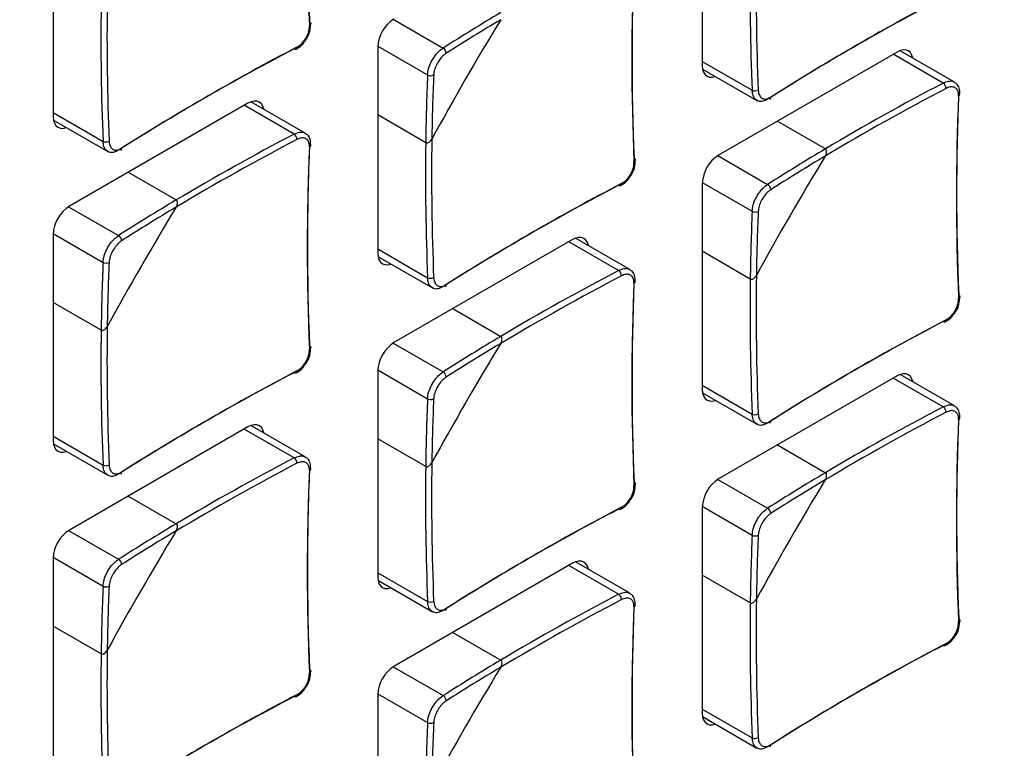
# Model space of a CAD drawing. Header units: millimetres. Extents: x 7146 to 9164, y -1568 to -663.
# Tile 177 of 187: x 8718 to 8765, y -1081 to -1046. Entities that reach past the tile are written whole.
import ezdxf

# ---------------------------------------------------------------- set-up
doc = ezdxf.new("R2010")
doc.units = ezdxf.units.MM
doc.header["$LTSCALE"] = 3

msp = doc.modelspace()

# ---------------------------------------------------------------- linework, layer by layer
at = {"linetype": 'Continuous', "lineweight": 30}
for p, q in [((8750.673, -1038.287), (8750.673, -1048.167)), ((8719.56, -1040.733), (8719.56, -1050.613)), ((8735.86, -1045.941), (8738.251, -1047.321)), ((8735.116, -1047.267), (8735.116, -1057.147)), ((8735.117, -1047.227), (8737.508, -1048.607)), ((8760.007, -1047.514), (8751.451, -1052.454)), ((8762.222, -1048.997), (8759.83, -1047.616)), ((8762.758, -1048.952), (8760.151, -1047.447)), ((8750.673, -1047.963), (8753.065, -1049.343)), ((8750.686, -1048.326), (8753.294, -1049.831)), ((8728.894, -1049.961), (8720.338, -1054.9)), ((8731.645, -1051.399), (8729.038, -1049.893)), ((8719.56, -1050.409), (8721.952, -1051.79)), ((8731.109, -1051.444), (8728.717, -1050.063)), ((8719.574, -1050.772), (8722.181, -1052.277)), ((8737.417, -1051.853), (8735.116, -1050.525)), ((8754.272, -1050.825), (8756.573, -1052.153)), ((8751.416, -1052.474), (8753.807, -1053.855)), ((8723.16, -1053.271), (8725.46, -1054.599)), ((8750.673, -1053.801), (8750.673, -1063.681)), ((8750.674, -1053.76), (8753.065, -1055.141)), ((8720.303, -1054.921), (8722.694, -1056.302)), ((8719.56, -1056.248), (8719.56, -1066.128)), ((8719.561, -1056.207), (8721.952, -1057.587)), ((8744.45, -1056.495), (8735.894, -1061.434)), ((8746.665, -1057.978), (8744.273, -1056.597)), ((8747.202, -1057.932), (8744.594, -1056.427)), ((8735.116, -1056.943), (8737.508, -1058.324)), ((8752.973, -1058.387), (8750.673, -1057.059)), ((8735.13, -1057.306), (8737.737, -1058.811)), ((8721.86, -1060.834), (8719.56, -1059.506)), ((8738.716, -1059.805), (8741.016, -1061.133)), ((8735.86, -1061.455), (8738.251, -1062.835)), ((8735.116, -1062.781), (8735.116, -1072.661)), ((8735.117, -1062.741), (8737.508, -1064.121)), ((8760.007, -1063.029), (8751.451, -1067.968)), ((8762.222, -1064.511), (8759.83, -1063.131)), ((8762.758, -1064.466), (8760.151, -1062.961)), ((8750.673, -1063.477), (8753.065, -1064.858)), ((8750.686, -1063.84), (8753.294, -1065.345)), ((8728.894, -1065.475), (8720.338, -1070.415)), ((8731.109, -1066.958), (8728.717, -1065.577)), ((8731.645, -1066.913), (8729.038, -1065.408)), ((8719.56, -1065.924), (8721.952, -1067.304)), ((8737.417, -1067.368), (8735.116, -1066.04)), ((8719.574, -1066.287), (8722.181, -1067.792)), ((8754.272, -1066.339), (8756.573, -1067.667)), ((8751.416, -1067.989), (8753.807, -1069.369)), ((8723.16, -1068.786), (8725.46, -1070.114)), ((8750.673, -1069.315), (8750.673, -1079.195)), ((8750.674, -1069.275), (8753.065, -1070.655)), ((8720.303, -1070.435), (8722.694, -1071.816)), ((8719.561, -1071.721), (8721.952, -1073.102)), ((8719.56, -1071.762), (8719.56, -1081.642)), ((8744.45, -1072.009), (8735.894, -1076.948)), ((8746.665, -1073.492), (8744.273, -1072.111)), ((8747.202, -1073.447), (8744.594, -1071.941)), ((8735.116, -1072.457), (8737.508, -1073.838)), ((8752.973, -1073.901), (8750.673, -1072.573)), ((8735.13, -1072.82), (8737.737, -1074.326)), ((8721.86, -1076.348), (8719.56, -1075.02)), ((8738.716, -1075.319), (8741.016, -1076.647)), ((8735.86, -1076.969), (8738.251, -1078.35)), ((8735.116, -1078.296), (8735.116, -1088.176)), ((8735.117, -1078.255), (8737.508, -1079.636)), ((8750.673, -1078.991), (8753.065, -1080.372)), ((8750.686, -1079.354), (8753.294, -1080.859))]:
    msp.add_line(p, q, dxfattribs=at)
at = {"linetype": 'Continuous', "lineweight": 30, "flags": 128}
for points in [[(8731.851, -1046.075), (8731.877, -1046.092), (8731.896, -1046.111), (8731.907, -1046.132), (8731.91, -1046.154), (8731.905, -1046.176), (8731.891, -1046.198), (8731.871, -1046.218), (8731.843, -1046.235)], [(8731.243, -1047.274), (8731.242, -1047.307), (8731.235, -1047.334), (8731.223, -1047.357), (8731.207, -1047.372), (8731.186, -1047.381), (8731.162, -1047.382), (8731.136, -1047.375), (8731.109, -1047.361)], [(8760.771, -1047.805), (8760.769, -1047.797), (8760.725, -1047.654), (8760.653, -1047.54), (8760.557, -1047.46), (8760.439, -1047.416), (8760.304, -1047.411), (8760.158, -1047.444), (8760.007, -1047.514)], [(8750.673, -1048.167), (8750.688, -1048.333), (8750.732, -1048.476), (8750.804, -1048.59), (8750.901, -1048.67), (8751.018, -1048.714), (8751.153, -1048.719), (8751.299, -1048.686), (8751.306, -1048.684)], [(8729.658, -1050.251), (8729.657, -1050.244), (8729.612, -1050.101), (8729.541, -1049.987), (8729.444, -1049.907), (8729.326, -1049.863), (8729.192, -1049.858), (8729.046, -1049.891), (8728.894, -1049.961)], [(8719.56, -1050.613), (8719.575, -1050.78), (8719.619, -1050.923), (8719.691, -1051.037), (8719.788, -1051.117), (8719.906, -1051.161), (8720.04, -1051.166), (8720.186, -1051.133), (8720.194, -1051.13)], [(8747.408, -1052.609), (8747.433, -1052.626), (8747.452, -1052.645), (8747.463, -1052.666), (8747.466, -1052.688), (8747.461, -1052.71), (8747.448, -1052.732), (8747.427, -1052.751), (8747.4, -1052.769)], [(8746.799, -1053.808), (8746.798, -1053.84), (8746.791, -1053.868), (8746.78, -1053.89), (8746.763, -1053.906), (8746.742, -1053.914), (8746.718, -1053.915), (8746.692, -1053.909), (8746.665, -1053.895)], [(8745.215, -1056.785), (8745.213, -1056.777), (8745.169, -1056.634), (8745.097, -1056.521), (8745, -1056.44), (8744.882, -1056.397), (8744.748, -1056.391), (8744.602, -1056.424), (8744.45, -1056.495)], [(8735.116, -1057.147), (8735.131, -1057.314), (8735.176, -1057.457), (8735.248, -1057.571), (8735.344, -1057.651), (8735.462, -1057.694), (8735.597, -1057.7), (8735.742, -1057.667), (8735.75, -1057.664)], [(8762.964, -1059.143), (8762.99, -1059.159), (8763.008, -1059.179), (8763.02, -1059.2), (8763.022, -1059.222), (8763.017, -1059.244), (8763.004, -1059.265), (8762.983, -1059.285), (8762.956, -1059.302)], [(8762.356, -1060.342), (8762.355, -1060.374), (8762.348, -1060.402), (8762.336, -1060.424), (8762.319, -1060.44), (8762.299, -1060.448), (8762.275, -1060.449), (8762.249, -1060.443), (8762.222, -1060.429)], [(8731.851, -1061.589), (8731.877, -1061.606), (8731.896, -1061.625), (8731.907, -1061.646), (8731.91, -1061.668), (8731.905, -1061.691), (8731.891, -1061.712), (8731.871, -1061.732), (8731.843, -1061.749)], [(8731.243, -1062.788), (8731.242, -1062.821), (8731.235, -1062.849), (8731.223, -1062.871), (8731.207, -1062.886), (8731.186, -1062.895), (8731.162, -1062.896), (8731.136, -1062.889), (8731.109, -1062.875)], [(8760.771, -1063.319), (8760.769, -1063.311), (8760.725, -1063.168), (8760.653, -1063.054), (8760.557, -1062.974), (8760.439, -1062.931), (8760.304, -1062.925), (8760.158, -1062.958), (8760.007, -1063.029)], [(8750.673, -1063.681), (8750.688, -1063.848), (8750.732, -1063.991), (8750.804, -1064.104), (8750.901, -1064.185), (8751.018, -1064.228), (8751.153, -1064.234), (8751.299, -1064.2), (8751.306, -1064.198)], [(8729.658, -1065.766), (8729.657, -1065.758), (8729.612, -1065.615), (8729.541, -1065.501), (8729.444, -1065.421), (8729.326, -1065.377), (8729.192, -1065.372), (8729.046, -1065.405), (8728.894, -1065.475)], [(8719.56, -1066.128), (8719.575, -1066.294), (8719.619, -1066.437), (8719.691, -1066.551), (8719.788, -1066.631), (8719.906, -1066.675), (8720.04, -1066.68), (8720.186, -1066.647), (8720.194, -1066.645)], [(8747.408, -1068.123), (8747.433, -1068.14), (8747.452, -1068.159), (8747.463, -1068.18), (8747.466, -1068.202), (8747.461, -1068.225), (8747.448, -1068.246), (8747.427, -1068.266), (8747.4, -1068.283)], [(8746.799, -1069.322), (8746.798, -1069.355), (8746.791, -1069.382), (8746.78, -1069.405), (8746.763, -1069.42), (8746.742, -1069.429), (8746.718, -1069.43), (8746.692, -1069.423), (8746.665, -1069.409)], [(8745.215, -1072.299), (8745.213, -1072.292), (8745.169, -1072.149), (8745.097, -1072.035), (8745, -1071.955), (8744.882, -1071.911), (8744.748, -1071.906), (8744.602, -1071.939), (8744.45, -1072.009)], [(8735.116, -1072.661), (8735.131, -1072.828), (8735.176, -1072.971), (8735.248, -1073.085), (8735.344, -1073.165), (8735.462, -1073.209), (8735.597, -1073.214), (8735.742, -1073.181), (8735.75, -1073.178)], [(8762.964, -1074.657), (8762.99, -1074.674), (8763.008, -1074.693), (8763.02, -1074.714), (8763.022, -1074.736), (8763.017, -1074.758), (8763.004, -1074.78), (8762.983, -1074.799), (8762.956, -1074.817)], [(8762.356, -1075.856), (8762.355, -1075.888), (8762.348, -1075.916), (8762.336, -1075.938), (8762.319, -1075.954), (8762.299, -1075.963), (8762.275, -1075.964), (8762.249, -1075.957), (8762.222, -1075.943)], [(8731.851, -1077.104), (8731.877, -1077.12), (8731.896, -1077.14), (8731.907, -1077.161), (8731.91, -1077.183), (8731.905, -1077.205), (8731.891, -1077.226), (8731.871, -1077.246), (8731.843, -1077.263)], [(8731.243, -1078.303), (8731.242, -1078.335), (8731.235, -1078.363), (8731.223, -1078.385), (8731.207, -1078.401), (8731.186, -1078.409), (8731.162, -1078.41), (8731.136, -1078.404), (8731.109, -1078.39)], [(8750.673, -1079.195), (8750.688, -1079.362), (8750.732, -1079.505), (8750.804, -1079.619), (8750.901, -1079.699), (8751.018, -1079.742), (8751.153, -1079.748), (8751.299, -1079.715), (8751.306, -1079.712)]]:
    msp.add_lwpolyline(points, dxfattribs=at)
at = {"linetype": 'Continuous', "lineweight": 30}
for centre, radius, start, end in [((8847.232, -1041.384), 115.491, 177.59292, 182.40708), ((8847.425, -1041.217), 115.676, 177.59286, 182.40714), ((8862.982, -1047.751), 115.676, 177.59286, 182.40714), ((8871.533, -1044.431), 118.571, 179.24686, 182.37424), ((8871.446, -1044.431), 118.192, 179.15972, 182.37608), ((8862.788, -1047.918), 115.491, 177.59292, 182.40708), ((8815.84, -1147.177), 115.481, 117.59023, 122.40439), ((8840.42, -1046.878), 118.57, 179.24686, 182.37425), ((8840.333, -1046.877), 118.192, 179.15972, 182.37608), ((8815.792, -1147.428), 115.667, 117.59017, 122.40445), ((8797.369, -1140.271), 110.157, 120.76801, 122.45711), ((8736.805, -1047.344), 1.69, 122.6049, 177.3949), ((8869.299, -1123.839), 150.076, 148.73965, 151.26035), ((8797.315, -1140.199), 109.777, 120.85662, 122.45829), ((8784.679, -1149.874), 115.667, 117.59017, 122.40445), ((8784.728, -1149.623), 115.481, 117.59023, 122.40439), ((8738.106, -1047.575), 0.292, 0.8441, 60.4031), ((8847.576, -1053.335), 110.169, 177.54023, 179.22929), ((8737.656, -1048.355), 0.292, 239.602, 299.149), ((8847.484, -1053.324), 109.786, 177.53903, 179.1407), ((8817.193, -1154.045), 118.562, 117.62308, 120.75044), ((8762.037, -1049.257), 0.319, 0.3673, 54.6446), ((8753.197, -1049.054), 0.319, 245.363, 299.6262), ((8817.148, -1153.969), 118.183, 117.62123, 120.83759), ((8878.538, -1054.284), 115.676, 177.59286, 182.40714), ((8762.915, -1049.501), 0.108, 291.9599, 350.6284), ((8753.856, -1049.695), 0.101, 305.7116, 10.3862), ((8878.345, -1054.452), 115.491, 177.59292, 182.40708), ((8786.08, -1156.491), 118.562, 117.62308, 120.75044), ((8730.925, -1051.704), 0.319, 0.3673, 54.6446), ((8722.085, -1051.5), 0.319, 245.3614, 299.6278), ((8786.036, -1156.416), 118.183, 117.62123, 120.83759), ((8847.425, -1056.731), 115.676, 177.59286, 182.40714), ((8855.977, -1053.412), 118.571, 179.24686, 182.37424), ((8855.889, -1053.411), 118.192, 179.15972, 182.37608), ((8722.743, -1052.142), 0.101, 305.7079, 10.3899), ((8847.232, -1056.899), 115.491, 177.59292, 182.40708), ((8731.803, -1051.948), 0.108, 291.9599, 350.6284), ((8812.925, -1146.805), 110.157, 120.76801, 122.45711), ((8752.362, -1053.878), 1.69, 122.6054, 177.3946), ((8884.853, -1130.372), 150.074, 148.73962, 151.26035), ((8812.871, -1146.733), 109.777, 120.85662, 122.45829), ((8800.284, -1156.157), 115.481, 117.59023, 122.40439), ((8800.236, -1156.408), 115.667, 117.59017, 122.40445), ((8753.663, -1054.109), 0.292, 0.8441, 60.4031), ((8781.812, -1149.251), 110.157, 120.76801, 122.45711), ((8721.249, -1056.324), 1.69, 122.6049, 177.3949), ((8853.742, -1132.82), 150.076, 148.73965, 151.26035), ((8781.758, -1149.178), 109.776, 120.85661, 122.45829), ((8863.132, -1059.869), 110.169, 177.54022, 179.2293), ((8753.213, -1054.889), 0.292, 239.602, 299.149), ((8863.04, -1059.858), 109.787, 177.53903, 179.14069), ((8722.55, -1056.556), 0.292, 0.8441, 60.4031), ((8832.02, -1062.316), 110.169, 177.54023, 179.22929), ((8722.1, -1057.335), 0.292, 239.602, 299.149), ((8831.927, -1062.305), 109.786, 177.53903, 179.1407), ((8801.637, -1163.025), 118.562, 117.62308, 120.75044), ((8746.481, -1058.237), 0.319, 0.3673, 54.6446), ((8737.641, -1058.034), 0.319, 245.363, 299.6262), ((8801.592, -1162.95), 118.183, 117.62123, 120.83759), ((8862.982, -1063.265), 115.676, 177.59286, 182.40714), ((8747.359, -1058.481), 0.108, 291.9599, 350.6284), ((8871.533, -1059.946), 118.57, 179.24686, 182.37424), ((8871.446, -1059.945), 118.192, 179.15972, 182.37608), ((8738.299, -1058.676), 0.101, 305.7116, 10.3862), ((8862.788, -1063.432), 115.491, 177.59292, 182.40708), ((8815.84, -1162.691), 115.481, 117.59023, 122.40439), ((8840.421, -1062.392), 118.571, 179.24686, 182.37424), ((8840.333, -1062.392), 118.192, 179.15972, 182.37608), ((8815.792, -1162.942), 115.667, 117.59017, 122.40445), ((8797.369, -1155.785), 110.157, 120.76801, 122.45711), ((8736.805, -1062.858), 1.69, 122.6054, 177.3946), ((8869.297, -1139.352), 150.074, 148.73962, 151.26035), ((8797.315, -1155.713), 109.777, 120.85662, 122.45829), ((8784.679, -1165.389), 115.667, 117.59017, 122.40445), ((8784.728, -1165.138), 115.481, 117.59023, 122.40439), ((8738.106, -1063.089), 0.292, 0.8441, 60.4031), ((8847.575, -1068.849), 110.169, 177.54022, 179.2293), ((8737.656, -1063.869), 0.292, 239.602, 299.149), ((8847.484, -1068.839), 109.787, 177.53903, 179.14069), ((8817.193, -1169.559), 118.562, 117.62308, 120.75044), ((8762.037, -1064.771), 0.318, 0.3668, 54.6456), ((8753.197, -1064.568), 0.319, 245.3619, 299.6261), ((8817.148, -1169.483), 118.183, 117.62123, 120.83759), ((8878.345, -1069.966), 115.491, 177.59292, 182.40708), ((8878.538, -1069.799), 115.676, 177.59286, 182.40714), ((8762.915, -1065.015), 0.108, 291.9633, 350.625), ((8753.856, -1065.21), 0.101, 305.7092, 10.3887), ((8786.08, -1172.006), 118.562, 117.62308, 120.75044), ((8730.925, -1067.218), 0.319, 0.3673, 54.6446), ((8722.085, -1067.015), 0.319, 245.363, 299.6262), ((8786.036, -1171.93), 118.183, 117.62123, 120.83759), ((8847.425, -1072.245), 115.676, 177.59286, 182.40714), ((8731.803, -1067.462), 0.108, 291.9599, 350.6284), ((8855.977, -1068.926), 118.57, 179.24686, 182.37424), ((8855.889, -1068.925), 118.192, 179.15972, 182.37608), ((8722.743, -1067.656), 0.101, 305.7116, 10.3862), ((8847.232, -1072.413), 115.491, 177.59292, 182.40708), ((8752.362, -1069.392), 1.69, 122.6052, 177.3946), ((8812.925, -1162.319), 110.157, 120.76801, 122.45711), ((8884.855, -1145.887), 150.076, 148.73965, 151.26035), ((8812.871, -1162.247), 109.777, 120.85662, 122.45829), ((8800.284, -1171.671), 115.481, 117.59023, 122.40439), ((8753.663, -1069.623), 0.292, 0.8436, 60.4043), ((8800.236, -1171.923), 115.667, 117.59017, 122.40445), ((8781.812, -1164.766), 110.157, 120.76801, 122.45711), ((8721.249, -1071.839), 1.69, 122.6054, 177.3946), ((8853.741, -1148.333), 150.074, 148.73962, 151.26035), ((8781.758, -1164.693), 109.776, 120.85661, 122.45829), ((8863.132, -1075.383), 110.169, 177.54023, 179.22929), ((8753.213, -1070.403), 0.292, 239.601, 299.1488), ((8863.04, -1075.372), 109.786, 177.53903, 179.1407), ((8722.55, -1072.07), 0.292, 0.8441, 60.4031), ((8832.019, -1077.83), 110.169, 177.54022, 179.2293), ((8722.1, -1072.85), 0.292, 239.602, 299.149), ((8831.928, -1077.819), 109.787, 177.53903, 179.14069), ((8801.637, -1178.539), 118.562, 117.62308, 120.75044), ((8746.481, -1073.752), 0.318, 0.3668, 54.6456), ((8737.641, -1073.549), 0.319, 245.3619, 299.6261), ((8801.592, -1178.464), 118.183, 117.62123, 120.83759), ((8862.788, -1078.947), 115.491, 177.59292, 182.40708), ((8862.982, -1078.779), 115.676, 177.59286, 182.40714), ((8747.359, -1073.996), 0.108, 291.9633, 350.625), ((8871.533, -1075.46), 118.57, 179.24686, 182.37424), ((8871.446, -1075.459), 118.192, 179.15972, 182.37608), ((8738.299, -1074.19), 0.101, 305.7092, 10.3887), ((8815.792, -1178.456), 115.667, 117.59017, 122.40445), ((8815.84, -1178.205), 115.481, 117.59023, 122.40439), ((8840.42, -1077.907), 118.57, 179.24686, 182.37424), ((8840.333, -1077.906), 118.192, 179.15972, 182.37608), ((8797.369, -1171.299), 110.157, 120.76801, 122.45711), ((8736.805, -1078.372), 1.69, 122.6052, 177.3946), ((8869.299, -1154.868), 150.076, 148.73965, 151.26035), ((8797.315, -1171.228), 109.777, 120.85662, 122.45829), ((8784.728, -1180.652), 115.481, 117.59023, 122.40439), ((8738.106, -1078.604), 0.292, 0.8436, 60.4043), ((8784.679, -1180.903), 115.667, 117.59017, 122.40445), ((8847.576, -1084.364), 110.169, 177.54023, 179.22929), ((8737.656, -1079.383), 0.292, 239.601, 299.1488), ((8847.484, -1084.353), 109.786, 177.53903, 179.1407), ((8753.197, -1080.082), 0.319, 245.3619, 299.6261), ((8753.854, -1080.724), 0.102, 306.102, 9.9958)]:
    msp.add_arc(centre, radius, start, end, dxfattribs=at)
for points, knots in [([(8731.243, -1047.274), (8731.29, -1047.246), (8731.407, -1047.176), (8731.58, -1046.998), (8731.733, -1046.754), (8731.832, -1046.485), (8731.84, -1046.318), (8731.843, -1046.235)], [0, 0, 0, 0, 0.14265, 0.356766, 0.570998, 0.785502, 1, 1, 1, 1]), ([(8731.684, -1046.907), (8731.691, -1046.898), (8731.781, -1046.788), (8731.883, -1046.512), (8731.9, -1046.27), (8731.909, -1046.149)], [0, 0, 0, 0, 0.04005, 0.520058, 1, 1, 1, 1]), ([(8731.201, -1047.37), (8731.291, -1047.316), (8731.476, -1047.205), (8731.614, -1047.008), (8731.684, -1046.907)], [0, 0, 0, 0, 0.486105, 1, 1, 1, 1]), ([(8737.508, -1048.607), (8737.519, -1048.508), (8737.542, -1048.309), (8737.673, -1047.981), (8737.86, -1047.678), (8738.064, -1047.452), (8738.197, -1047.358), (8738.251, -1047.321)], [0, 0, 0, 0, 0.2144676, 0.4289961, 0.6432524, 0.8573733, 1, 1, 1, 1]), ([(8738.399, -1047.571), (8738.356, -1047.601), (8738.249, -1047.677), (8738.085, -1047.861), (8737.934, -1048.105), (8737.827, -1048.37), (8737.808, -1048.53), (8737.799, -1048.61)], [0, 0, 0, 0, 0.142652, 0.356761, 0.570996, 0.785504, 1, 1, 1, 1]), ([(8762.222, -1048.997), (8762.307, -1048.961), (8762.478, -1048.89), (8762.664, -1048.892), (8762.734, -1048.949), (8762.751, -1048.963)], [0, 0, 0, 0, 0.4294537, 0.8590251, 1, 1, 1, 1]), ([(8763.017, -1049.518), (8763.015, -1049.425), (8763.01, -1049.243), (8762.902, -1049.043), (8762.79, -1048.984), (8762.751, -1048.963)], [0, 0, 0, 0, 0.40644, 0.79055, 1, 1, 1, 1]), ([(8753.3, -1049.819), (8753.261, -1049.796), (8753.163, -1049.739), (8753.085, -1049.562), (8753.071, -1049.406), (8753.065, -1049.343)], [0, 0, 0, 0, 0.2856245, 0.7143981, 1, 1, 1, 1]), ([(8753.355, -1049.331), (8753.36, -1049.382), (8753.372, -1049.509), (8753.449, -1049.665), (8753.586, -1049.763), (8753.762, -1049.776), (8753.891, -1049.71), (8753.955, -1049.677)], [0, 0, 0, 0, 0.142649, 0.356764, 0.570997, 0.785506, 1, 1, 1, 1]), ([(8762.956, -1049.601), (8762.955, -1049.553), (8762.953, -1049.431), (8762.885, -1049.281), (8762.75, -1049.184), (8762.567, -1049.166), (8762.426, -1049.225), (8762.356, -1049.255)], [0, 0, 0, 0, 0.14265, 0.356765, 0.57099, 0.785496, 1, 1, 1, 1]), ([(8753.807, -1049.772), (8753.727, -1049.811), (8753.568, -1049.889), (8753.389, -1049.892), (8753.318, -1049.834), (8753.3, -1049.819)], [0, 0, 0, 0, 0.42842, 0.856919, 1, 1, 1, 1]), ([(8731.109, -1051.444), (8731.194, -1051.408), (8731.365, -1051.337), (8731.551, -1051.338), (8731.621, -1051.395), (8731.638, -1051.41)], [0, 0, 0, 0, 0.429459, 0.859035, 1, 1, 1, 1]), ([(8731.905, -1051.965), (8731.902, -1051.871), (8731.897, -1051.689), (8731.789, -1051.49), (8731.678, -1051.431), (8731.638, -1051.41)], [0, 0, 0, 0, 0.4064408, 0.7905431, 1, 1, 1, 1]), ([(8722.187, -1052.266), (8722.148, -1052.243), (8722.05, -1052.186), (8721.973, -1052.009), (8721.958, -1051.853), (8721.952, -1051.79)], [0, 0, 0, 0, 0.285617, 0.71439, 1, 1, 1, 1]), ([(8722.242, -1051.777), (8722.247, -1051.828), (8722.26, -1051.956), (8722.337, -1052.112), (8722.473, -1052.209), (8722.649, -1052.223), (8722.778, -1052.157), (8722.842, -1052.124)], [0, 0, 0, 0, 0.142649, 0.356764, 0.570997, 0.785506, 1, 1, 1, 1]), ([(8731.843, -1052.048), (8731.842, -1051.999), (8731.84, -1051.878), (8731.772, -1051.727), (8731.638, -1051.631), (8731.454, -1051.613), (8731.313, -1051.672), (8731.243, -1051.702)], [0, 0, 0, 0, 0.142651, 0.356765, 0.570987, 0.785495, 1, 1, 1, 1]), ([(8737.417, -1051.853), (8737.426, -1051.858), (8737.448, -1051.868), (8737.494, -1051.867), (8737.557, -1051.846), (8737.633, -1051.788), (8737.683, -1051.725), (8737.707, -1051.683), (8737.71, -1051.678)], [0, 0, 0, 0, 0.092403, 0.221887, 0.396343, 0.63798, 0.956518, 1, 1, 1, 1]), ([(8737.417, -1051.853), (8737.426, -1051.858), (8737.448, -1051.868), (8737.494, -1051.867), (8737.557, -1051.846), (8737.633, -1051.788), (8737.683, -1051.725), (8737.707, -1051.683), (8737.71, -1051.678)], [0, 0, 0, 0, 0.092403, 0.221887, 0.396343, 0.63798, 0.956518, 1, 1, 1, 1]), ([(8722.694, -1052.219), (8722.615, -1052.258), (8722.455, -1052.336), (8722.277, -1052.338), (8722.205, -1052.28), (8722.187, -1052.266)], [0, 0, 0, 0, 0.428418, 0.8569196, 1, 1, 1, 1]), ([(8756.567, -1052.494), (8756.587, -1052.454), (8756.622, -1052.386), (8756.636, -1052.288), (8756.626, -1052.22), (8756.604, -1052.176), (8756.582, -1052.16), (8756.573, -1052.153)], [0, 0, 0, 0, 0.33247, 0.576138, 0.752668, 0.891501, 1, 1, 1, 1]), ([(8756.567, -1052.494), (8756.587, -1052.454), (8756.622, -1052.386), (8756.636, -1052.288), (8756.626, -1052.22), (8756.604, -1052.176), (8756.582, -1052.16), (8756.573, -1052.153)], [0, 0, 0, 0, 0.33247, 0.576138, 0.752668, 0.891501, 1, 1, 1, 1]), ([(8630.7, -1164.809), (8632.61, -1163.707), (8669.32, -1142.516), (8723.499, -1111.309), (8784.237, -1076.086), (8811.616, -1060.472), (8821.792, -1054.46), (8823.758, -1053.405), (8824.456, -1052.865), (8824.693, -1052.681)], [0, 0, 0, 0, 0.029527, 0.567428, 0.836378, 0.970853, 0.987662, 0.995807, 1, 1, 1, 1]), ([(8746.799, -1053.808), (8746.846, -1053.78), (8746.963, -1053.71), (8747.136, -1053.532), (8747.289, -1053.288), (8747.389, -1053.019), (8747.396, -1052.852), (8747.4, -1052.769)], [0, 0, 0, 0, 0.14265, 0.356766, 0.570998, 0.785502, 1, 1, 1, 1]), ([(8747.24, -1053.441), (8747.247, -1053.432), (8747.337, -1053.322), (8747.44, -1053.046), (8747.457, -1052.804), (8747.465, -1052.683)], [0, 0, 0, 0, 0.04005, 0.520053, 1, 1, 1, 1]), ([(8746.757, -1053.904), (8746.847, -1053.85), (8747.033, -1053.739), (8747.17, -1053.542), (8747.24, -1053.441)], [0, 0, 0, 0, 0.486105, 1, 1, 1, 1]), ([(8753.065, -1055.141), (8753.076, -1055.042), (8753.098, -1054.843), (8753.229, -1054.515), (8753.417, -1054.212), (8753.621, -1053.985), (8753.754, -1053.892), (8753.807, -1053.855)], [0, 0, 0, 0, 0.2144676, 0.4289961, 0.6432524, 0.8573733, 1, 1, 1, 1]), ([(8753.955, -1054.105), (8753.912, -1054.135), (8753.806, -1054.211), (8753.642, -1054.394), (8753.491, -1054.639), (8753.384, -1054.904), (8753.364, -1055.064), (8753.355, -1055.144)], [0, 0, 0, 0, 0.142651, 0.356762, 0.570993, 0.785505, 1, 1, 1, 1]), ([(8725.454, -1054.941), (8725.474, -1054.901), (8725.509, -1054.833), (8725.523, -1054.735), (8725.513, -1054.667), (8725.491, -1054.622), (8725.469, -1054.606), (8725.46, -1054.599)], [0, 0, 0, 0, 0.33247, 0.576138, 0.752668, 0.891501, 1, 1, 1, 1]), ([(8725.454, -1054.941), (8725.474, -1054.901), (8725.509, -1054.833), (8725.523, -1054.735), (8725.513, -1054.667), (8725.491, -1054.622), (8725.469, -1054.606), (8725.46, -1054.599)], [0, 0, 0, 0, 0.33247, 0.576138, 0.752668, 0.891501, 1, 1, 1, 1]), ([(8721.952, -1057.587), (8721.963, -1057.488), (8721.985, -1057.29), (8722.117, -1056.961), (8722.304, -1056.659), (8722.508, -1056.432), (8722.641, -1056.339), (8722.694, -1056.302)], [0, 0, 0, 0, 0.2144676, 0.4289961, 0.6432524, 0.8573733, 1, 1, 1, 1]), ([(8722.842, -1056.551), (8722.8, -1056.582), (8722.693, -1056.658), (8722.529, -1056.841), (8722.378, -1057.086), (8722.271, -1057.351), (8722.252, -1057.511), (8722.242, -1057.591)], [0, 0, 0, 0, 0.142652, 0.356761, 0.570996, 0.785504, 1, 1, 1, 1]), ([(8746.665, -1057.978), (8746.751, -1057.942), (8746.922, -1057.871), (8747.107, -1057.872), (8747.177, -1057.929), (8747.195, -1057.943)], [0, 0, 0, 0, 0.4294537, 0.8590251, 1, 1, 1, 1]), ([(8747.461, -1058.499), (8747.458, -1058.405), (8747.453, -1058.223), (8747.345, -1058.024), (8747.234, -1057.964), (8747.195, -1057.943)], [0, 0, 0, 0, 0.40644, 0.79055, 1, 1, 1, 1]), ([(8737.743, -1058.8), (8737.704, -1058.777), (8737.606, -1058.72), (8737.529, -1058.542), (8737.514, -1058.386), (8737.508, -1058.324)], [0, 0, 0, 0, 0.2856245, 0.7143981, 1, 1, 1, 1]), ([(8737.799, -1058.311), (8737.804, -1058.362), (8737.816, -1058.49), (8737.893, -1058.646), (8738.029, -1058.743), (8738.205, -1058.757), (8738.334, -1058.691), (8738.399, -1058.658)], [0, 0, 0, 0, 0.142649, 0.356764, 0.570997, 0.785506, 1, 1, 1, 1]), ([(8747.4, -1058.582), (8747.399, -1058.533), (8747.396, -1058.411), (8747.329, -1058.261), (8747.194, -1058.164), (8747.01, -1058.147), (8746.87, -1058.206), (8746.799, -1058.235)], [0, 0, 0, 0, 0.14265, 0.356765, 0.57099, 0.785496, 1, 1, 1, 1]), ([(8752.973, -1058.387), (8752.982, -1058.391), (8753.004, -1058.401), (8753.05, -1058.401), (8753.113, -1058.379), (8753.189, -1058.322), (8753.24, -1058.258), (8753.263, -1058.217), (8753.266, -1058.212)], [0, 0, 0, 0, 0.092405, 0.221886, 0.396346, 0.638, 0.956518, 1, 1, 1, 1]), ([(8752.973, -1058.387), (8752.982, -1058.391), (8753.004, -1058.401), (8753.05, -1058.401), (8753.113, -1058.379), (8753.189, -1058.322), (8753.24, -1058.258), (8753.263, -1058.217), (8753.266, -1058.212)], [0, 0, 0, 0, 0.092405, 0.221886, 0.396346, 0.638, 0.956518, 1, 1, 1, 1]), ([(8738.251, -1058.753), (8738.171, -1058.792), (8738.012, -1058.87), (8737.833, -1058.872), (8737.761, -1058.814), (8737.743, -1058.8)], [0, 0, 0, 0, 0.42842, 0.856919, 1, 1, 1, 1]), ([(8762.356, -1060.342), (8762.403, -1060.314), (8762.519, -1060.244), (8762.693, -1060.066), (8762.845, -1059.822), (8762.945, -1059.552), (8762.952, -1059.386), (8762.956, -1059.302)], [0, 0, 0, 0, 0.14265, 0.356767, 0.570997, 0.785505, 1, 1, 1, 1]), ([(8762.797, -1059.974), (8762.804, -1059.966), (8762.893, -1059.855), (8762.996, -1059.579), (8763.013, -1059.338), (8763.022, -1059.217)], [0, 0, 0, 0, 0.0400497, 0.5200515, 1, 1, 1, 1]), ([(8762.313, -1060.437), (8762.404, -1060.383), (8762.589, -1060.272), (8762.726, -1060.076), (8762.797, -1059.974)], [0, 0, 0, 0, 0.486105, 1, 1, 1, 1]), ([(8721.86, -1060.834), (8721.87, -1060.838), (8721.892, -1060.848), (8721.937, -1060.848), (8722, -1060.826), (8722.077, -1060.769), (8722.127, -1060.705), (8722.15, -1060.663), (8722.153, -1060.658)], [0, 0, 0, 0, 0.092403, 0.221887, 0.396343, 0.63798, 0.956518, 1, 1, 1, 1]), ([(8721.86, -1060.834), (8721.87, -1060.838), (8721.892, -1060.848), (8721.937, -1060.848), (8722, -1060.826), (8722.077, -1060.769), (8722.127, -1060.705), (8722.15, -1060.663), (8722.153, -1060.658)], [0, 0, 0, 0, 0.092403, 0.221887, 0.396343, 0.63798, 0.956518, 1, 1, 1, 1]), ([(8741.011, -1061.475), (8741.031, -1061.435), (8741.066, -1061.366), (8741.079, -1061.269), (8741.07, -1061.201), (8741.047, -1061.156), (8741.026, -1061.14), (8741.016, -1061.133)], [0, 0, 0, 0, 0.33247, 0.576138, 0.752668, 0.891501, 1, 1, 1, 1]), ([(8741.011, -1061.475), (8741.031, -1061.435), (8741.066, -1061.366), (8741.079, -1061.269), (8741.07, -1061.201), (8741.047, -1061.156), (8741.026, -1061.14), (8741.016, -1061.133)], [0, 0, 0, 0, 0.33247, 0.576138, 0.752668, 0.891501, 1, 1, 1, 1]), ([(8731.243, -1062.788), (8731.29, -1062.76), (8731.407, -1062.69), (8731.58, -1062.512), (8731.733, -1062.268), (8731.832, -1061.999), (8731.84, -1061.832), (8731.843, -1061.749)], [0, 0, 0, 0, 0.14265, 0.356766, 0.570998, 0.785502, 1, 1, 1, 1]), ([(8731.684, -1062.421), (8731.691, -1062.413), (8731.781, -1062.302), (8731.883, -1062.026), (8731.9, -1061.784), (8731.909, -1061.663)], [0, 0, 0, 0, 0.04005, 0.520053, 1, 1, 1, 1]), ([(8731.201, -1062.884), (8731.291, -1062.83), (8731.476, -1062.719), (8731.614, -1062.522), (8731.684, -1062.421)], [0, 0, 0, 0, 0.486105, 1, 1, 1, 1]), ([(8737.508, -1064.121), (8737.519, -1064.022), (8737.542, -1063.823), (8737.673, -1063.495), (8737.86, -1063.192), (8738.064, -1062.966), (8738.197, -1062.873), (8738.251, -1062.835)], [0, 0, 0, 0, 0.2144676, 0.4289961, 0.6432524, 0.8573733, 1, 1, 1, 1]), ([(8738.399, -1063.085), (8738.356, -1063.115), (8738.249, -1063.191), (8738.085, -1063.375), (8737.934, -1063.62), (8737.827, -1063.885), (8737.808, -1064.045), (8737.799, -1064.124)], [0, 0, 0, 0, 0.142651, 0.356762, 0.570993, 0.785505, 1, 1, 1, 1]), ([(8762.222, -1064.511), (8762.307, -1064.476), (8762.478, -1064.404), (8762.664, -1064.406), (8762.734, -1064.463), (8762.751, -1064.477)], [0, 0, 0, 0, 0.429453, 0.859022, 1, 1, 1, 1]), ([(8763.017, -1065.032), (8763.015, -1064.939), (8763.01, -1064.757), (8762.902, -1064.558), (8762.79, -1064.498), (8762.751, -1064.477)], [0, 0, 0, 0, 0.406445, 0.790547, 1, 1, 1, 1]), ([(8753.3, -1065.333), (8753.261, -1065.311), (8753.163, -1065.254), (8753.085, -1065.076), (8753.071, -1064.92), (8753.065, -1064.858)], [0, 0, 0, 0, 0.285617, 0.714394, 1, 1, 1, 1]), ([(8753.355, -1064.845), (8753.36, -1064.896), (8753.372, -1065.024), (8753.449, -1065.179), (8753.586, -1065.277), (8753.762, -1065.29), (8753.891, -1065.224), (8753.955, -1065.192)], [0, 0, 0, 0, 0.14265, 0.356765, 0.570998, 0.785506, 1, 1, 1, 1]), ([(8762.956, -1065.116), (8762.955, -1065.067), (8762.953, -1064.945), (8762.885, -1064.795), (8762.75, -1064.698), (8762.567, -1064.681), (8762.426, -1064.74), (8762.356, -1064.769)], [0, 0, 0, 0, 0.14265, 0.356764, 0.570987, 0.785496, 1, 1, 1, 1]), ([(8753.807, -1065.286), (8753.727, -1065.325), (8753.568, -1065.404), (8753.389, -1065.406), (8753.318, -1065.348), (8753.3, -1065.333)], [0, 0, 0, 0, 0.428418, 0.856919, 1, 1, 1, 1]), ([(8731.109, -1066.958), (8731.194, -1066.922), (8731.365, -1066.851), (8731.551, -1066.853), (8731.621, -1066.91), (8731.638, -1066.924)], [0, 0, 0, 0, 0.429459, 0.859035, 1, 1, 1, 1]), ([(8731.905, -1067.479), (8731.902, -1067.386), (8731.897, -1067.204), (8731.789, -1067.004), (8731.678, -1066.945), (8731.638, -1066.924)], [0, 0, 0, 0, 0.40644, 0.79055, 1, 1, 1, 1]), ([(8722.187, -1067.78), (8722.148, -1067.757), (8722.05, -1067.7), (8721.973, -1067.523), (8721.958, -1067.367), (8721.952, -1067.304)], [0, 0, 0, 0, 0.2856245, 0.7143981, 1, 1, 1, 1]), ([(8722.242, -1067.292), (8722.247, -1067.343), (8722.26, -1067.47), (8722.337, -1067.626), (8722.473, -1067.724), (8722.649, -1067.737), (8722.778, -1067.671), (8722.842, -1067.638)], [0, 0, 0, 0, 0.142649, 0.356764, 0.570997, 0.785506, 1, 1, 1, 1]), ([(8731.843, -1067.562), (8731.842, -1067.514), (8731.84, -1067.392), (8731.772, -1067.241), (8731.638, -1067.145), (8731.454, -1067.127), (8731.313, -1067.186), (8731.243, -1067.216)], [0, 0, 0, 0, 0.14265, 0.356765, 0.57099, 0.785496, 1, 1, 1, 1]), ([(8737.417, -1067.368), (8737.426, -1067.372), (8737.448, -1067.382), (8737.494, -1067.382), (8737.557, -1067.36), (8737.633, -1067.303), (8737.683, -1067.239), (8737.707, -1067.197), (8737.71, -1067.192)], [0, 0, 0, 0, 0.0924048, 0.2218853, 0.3963451, 0.637975, 0.9565179, 1, 1, 1, 1]), ([(8737.417, -1067.368), (8737.426, -1067.372), (8737.448, -1067.382), (8737.494, -1067.382), (8737.557, -1067.36), (8737.633, -1067.303), (8737.683, -1067.239), (8737.707, -1067.197), (8737.71, -1067.192)], [0, 0, 0, 0, 0.0924048, 0.2218853, 0.3963451, 0.637975, 0.9565179, 1, 1, 1, 1]), ([(8722.694, -1067.733), (8722.615, -1067.772), (8722.455, -1067.85), (8722.277, -1067.853), (8722.205, -1067.795), (8722.187, -1067.78)], [0, 0, 0, 0, 0.42842, 0.856919, 1, 1, 1, 1]), ([(8756.567, -1068.008), (8756.587, -1067.969), (8756.622, -1067.9), (8756.636, -1067.802), (8756.626, -1067.735), (8756.604, -1067.69), (8756.582, -1067.674), (8756.573, -1067.667)], [0, 0, 0, 0, 0.332465, 0.576135, 0.752666, 0.8915, 1, 1, 1, 1]), ([(8756.567, -1068.008), (8756.587, -1067.969), (8756.622, -1067.9), (8756.636, -1067.802), (8756.626, -1067.735), (8756.604, -1067.69), (8756.582, -1067.674), (8756.573, -1067.667)], [0, 0, 0, 0, 0.332465, 0.576135, 0.752666, 0.8915, 1, 1, 1, 1]), ([(8746.799, -1069.322), (8746.846, -1069.294), (8746.963, -1069.224), (8747.136, -1069.046), (8747.289, -1068.802), (8747.389, -1068.533), (8747.396, -1068.366), (8747.4, -1068.283)], [0, 0, 0, 0, 0.14265, 0.356767, 0.570997, 0.785505, 1, 1, 1, 1]), ([(8747.24, -1068.955), (8747.247, -1068.946), (8747.337, -1068.836), (8747.44, -1068.56), (8747.457, -1068.318), (8747.465, -1068.197)], [0, 0, 0, 0, 0.0400497, 0.5200515, 1, 1, 1, 1]), ([(8746.757, -1069.418), (8746.847, -1069.364), (8747.033, -1069.253), (8747.17, -1069.056), (8747.24, -1068.955)], [0, 0, 0, 0, 0.486105, 1, 1, 1, 1]), ([(8753.065, -1070.655), (8753.076, -1070.556), (8753.098, -1070.357), (8753.229, -1070.029), (8753.417, -1069.726), (8753.621, -1069.5), (8753.754, -1069.406), (8753.807, -1069.369)], [0, 0, 0, 0, 0.214468, 0.428996, 0.643253, 0.857374, 1, 1, 1, 1]), ([(8753.955, -1069.619), (8753.912, -1069.649), (8753.806, -1069.725), (8753.642, -1069.909), (8753.491, -1070.154), (8753.384, -1070.419), (8753.364, -1070.578), (8753.355, -1070.658)], [0, 0, 0, 0, 0.142652, 0.35676, 0.570995, 0.785502, 1, 1, 1, 1]), ([(8725.454, -1070.455), (8725.474, -1070.415), (8725.509, -1070.347), (8725.523, -1070.249), (8725.513, -1070.181), (8725.491, -1070.137), (8725.469, -1070.121), (8725.46, -1070.114)], [0, 0, 0, 0, 0.33247, 0.576138, 0.752668, 0.891501, 1, 1, 1, 1]), ([(8725.454, -1070.455), (8725.474, -1070.415), (8725.509, -1070.347), (8725.523, -1070.249), (8725.513, -1070.181), (8725.491, -1070.137), (8725.469, -1070.121), (8725.46, -1070.114)], [0, 0, 0, 0, 0.33247, 0.576138, 0.752668, 0.891501, 1, 1, 1, 1]), ([(8721.952, -1073.102), (8721.963, -1073.002), (8721.985, -1072.804), (8722.117, -1072.476), (8722.304, -1072.173), (8722.508, -1071.946), (8722.641, -1071.853), (8722.694, -1071.816)], [0, 0, 0, 0, 0.2144676, 0.4289961, 0.6432524, 0.8573733, 1, 1, 1, 1]), ([(8722.842, -1072.066), (8722.8, -1072.096), (8722.693, -1072.172), (8722.529, -1072.355), (8722.378, -1072.6), (8722.271, -1072.865), (8722.252, -1073.025), (8722.242, -1073.105)], [0, 0, 0, 0, 0.142651, 0.356762, 0.570993, 0.785505, 1, 1, 1, 1]), ([(8746.665, -1073.492), (8746.751, -1073.456), (8746.922, -1073.385), (8747.107, -1073.386), (8747.177, -1073.444), (8747.195, -1073.458)], [0, 0, 0, 0, 0.429453, 0.859022, 1, 1, 1, 1]), ([(8747.461, -1074.013), (8747.458, -1073.919), (8747.453, -1073.737), (8747.345, -1073.538), (8747.234, -1073.479), (8747.195, -1073.458)], [0, 0, 0, 0, 0.406445, 0.790547, 1, 1, 1, 1]), ([(8737.743, -1074.314), (8737.704, -1074.291), (8737.606, -1074.234), (8737.529, -1074.057), (8737.514, -1073.901), (8737.508, -1073.838)], [0, 0, 0, 0, 0.285617, 0.714394, 1, 1, 1, 1]), ([(8737.799, -1073.825), (8737.804, -1073.876), (8737.816, -1074.004), (8737.893, -1074.16), (8738.029, -1074.258), (8738.205, -1074.271), (8738.334, -1074.205), (8738.399, -1074.172)], [0, 0, 0, 0, 0.14265, 0.356765, 0.570998, 0.785506, 1, 1, 1, 1]), ([(8747.4, -1074.096), (8747.399, -1074.047), (8747.396, -1073.926), (8747.329, -1073.775), (8747.194, -1073.679), (8747.01, -1073.661), (8746.87, -1073.72), (8746.799, -1073.75)], [0, 0, 0, 0, 0.14265, 0.356764, 0.570987, 0.785496, 1, 1, 1, 1]), ([(8752.973, -1073.901), (8752.982, -1073.906), (8753.004, -1073.916), (8753.05, -1073.915), (8753.113, -1073.894), (8753.189, -1073.836), (8753.24, -1073.773), (8753.263, -1073.731), (8753.266, -1073.726)], [0, 0, 0, 0, 0.092404, 0.221885, 0.396346, 0.638006, 0.956518, 1, 1, 1, 1]), ([(8752.973, -1073.901), (8752.982, -1073.906), (8753.004, -1073.916), (8753.05, -1073.915), (8753.113, -1073.894), (8753.189, -1073.836), (8753.24, -1073.773), (8753.263, -1073.731), (8753.266, -1073.726)], [0, 0, 0, 0, 0.092404, 0.221885, 0.396346, 0.638006, 0.956518, 1, 1, 1, 1]), ([(8738.251, -1074.267), (8738.171, -1074.306), (8738.012, -1074.384), (8737.833, -1074.386), (8737.761, -1074.328), (8737.743, -1074.314)], [0, 0, 0, 0, 0.428418, 0.856919, 1, 1, 1, 1]), ([(8762.356, -1075.856), (8762.403, -1075.828), (8762.519, -1075.758), (8762.693, -1075.58), (8762.845, -1075.336), (8762.945, -1075.067), (8762.952, -1074.9), (8762.956, -1074.817)], [0, 0, 0, 0, 0.14265, 0.356768, 0.570999, 0.785504, 1, 1, 1, 1]), ([(8762.797, -1075.489), (8762.804, -1075.48), (8762.893, -1075.37), (8762.996, -1075.094), (8763.013, -1074.852), (8763.022, -1074.731)], [0, 0, 0, 0, 0.040052, 0.520055, 1, 1, 1, 1]), ([(8762.313, -1075.952), (8762.404, -1075.898), (8762.589, -1075.787), (8762.726, -1075.59), (8762.797, -1075.489)], [0, 0, 0, 0, 0.486105, 1, 1, 1, 1]), ([(8721.86, -1076.348), (8721.87, -1076.352), (8721.892, -1076.362), (8721.937, -1076.362), (8722, -1076.34), (8722.077, -1076.283), (8722.127, -1076.219), (8722.15, -1076.178), (8722.153, -1076.173)], [0, 0, 0, 0, 0.0924048, 0.2218853, 0.3963451, 0.637975, 0.9565179, 1, 1, 1, 1]), ([(8721.86, -1076.348), (8721.87, -1076.352), (8721.892, -1076.362), (8721.937, -1076.362), (8722, -1076.34), (8722.077, -1076.283), (8722.127, -1076.219), (8722.15, -1076.178), (8722.153, -1076.173)], [0, 0, 0, 0, 0.0924048, 0.2218853, 0.3963451, 0.637975, 0.9565179, 1, 1, 1, 1]), ([(8741.011, -1076.989), (8741.031, -1076.949), (8741.066, -1076.881), (8741.079, -1076.783), (8741.07, -1076.715), (8741.047, -1076.67), (8741.026, -1076.654), (8741.016, -1076.647)], [0, 0, 0, 0, 0.332465, 0.576135, 0.752666, 0.8915, 1, 1, 1, 1]), ([(8741.011, -1076.989), (8741.031, -1076.949), (8741.066, -1076.881), (8741.079, -1076.783), (8741.07, -1076.715), (8741.047, -1076.67), (8741.026, -1076.654), (8741.016, -1076.647)], [0, 0, 0, 0, 0.332465, 0.576135, 0.752666, 0.8915, 1, 1, 1, 1]), ([(8731.243, -1078.303), (8731.29, -1078.275), (8731.407, -1078.205), (8731.58, -1078.027), (8731.733, -1077.783), (8731.832, -1077.513), (8731.84, -1077.347), (8731.843, -1077.263)], [0, 0, 0, 0, 0.14265, 0.356767, 0.570997, 0.785505, 1, 1, 1, 1]), ([(8731.684, -1077.935), (8731.691, -1077.927), (8731.781, -1077.816), (8731.883, -1077.54), (8731.9, -1077.299), (8731.909, -1077.178)], [0, 0, 0, 0, 0.0400497, 0.5200515, 1, 1, 1, 1]), ([(8731.201, -1078.398), (8731.291, -1078.344), (8731.476, -1078.233), (8731.614, -1078.036), (8731.684, -1077.935)], [0, 0, 0, 0, 0.486105, 1, 1, 1, 1]), ([(8737.508, -1079.636), (8737.519, -1079.536), (8737.542, -1079.338), (8737.673, -1079.009), (8737.86, -1078.707), (8738.064, -1078.48), (8738.197, -1078.387), (8738.251, -1078.35)], [0, 0, 0, 0, 0.214468, 0.428996, 0.643253, 0.857374, 1, 1, 1, 1]), ([(8738.399, -1078.599), (8738.356, -1078.63), (8738.249, -1078.706), (8738.085, -1078.889), (8737.934, -1079.134), (8737.827, -1079.399), (8737.808, -1079.559), (8737.799, -1079.639)], [0, 0, 0, 0, 0.142652, 0.35676, 0.570995, 0.785502, 1, 1, 1, 1]), ([(8753.3, -1080.848), (8753.261, -1080.825), (8753.163, -1080.768), (8753.085, -1080.591), (8753.071, -1080.434), (8753.065, -1080.372)], [0, 0, 0, 0, 0.285621, 0.714394, 1, 1, 1, 1]), ([(8753.355, -1080.359), (8753.36, -1080.41), (8753.372, -1080.538), (8753.449, -1080.694), (8753.586, -1080.791), (8753.762, -1080.805), (8753.891, -1080.739), (8753.955, -1080.706)], [0, 0, 0, 0, 0.14265, 0.356765, 0.570997, 0.785505, 1, 1, 1, 1]), ([(8753.807, -1080.801), (8753.727, -1080.84), (8753.568, -1080.918), (8753.389, -1080.92), (8753.318, -1080.862), (8753.3, -1080.848)], [0, 0, 0, 0, 0.428419, 0.856919, 1, 1, 1, 1])]:
    msp.add_open_spline(points, degree=3, knots=knots, dxfattribs=at)

doc.saveas('drawing.dxf')
